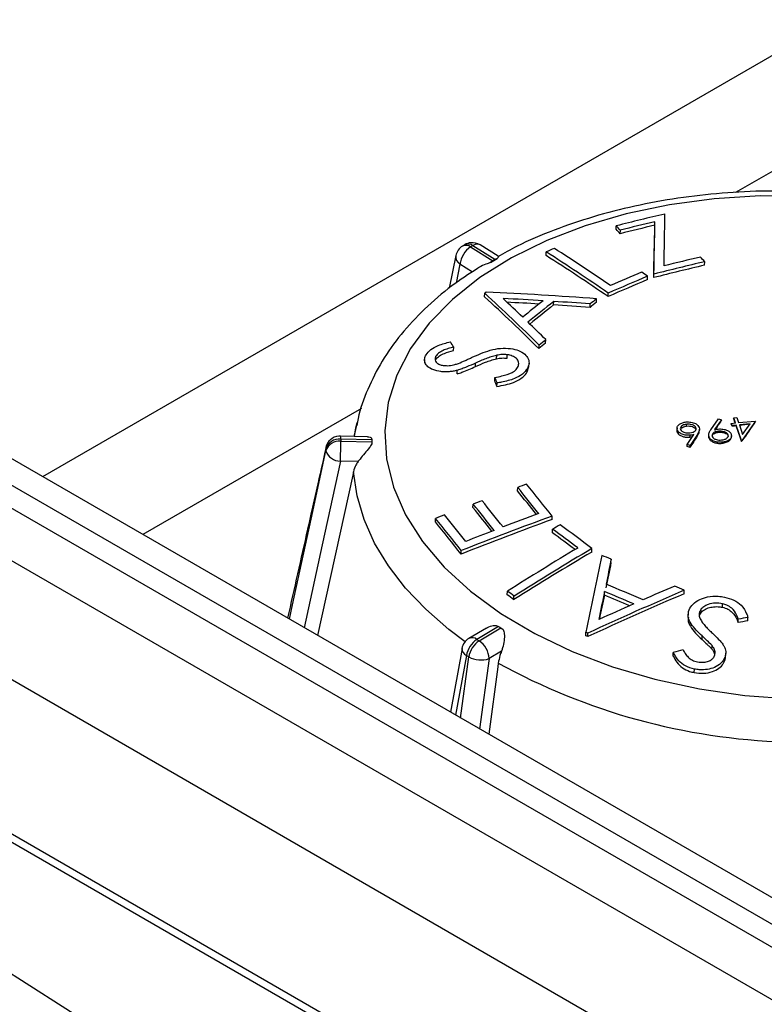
# Paper-space layout 'Sheet2' of a CAD drawing. Header units: millimetres. Extents: x 3 to 471, y 5 to 248.
# Tile 26 of 80: x 61.24 to 64.07, y 126.4 to 130.15. Entities that reach past the tile are written whole.
import ezdxf

# ---------------------------------------------------------------- set-up
doc = ezdxf.new("R2010")
doc.units = ezdxf.units.MM
doc.linetypes.add('PHANTOM', pattern=[12.7, 6.35, -1.27, 1.27, -1.27, 1.27, -1.27])

psp = doc.layouts.new('Sheet2')

# ---------------------------------------------------------------- linework, layer by layer
at = {"color": 8, "linetype": 'Continuous', "lineweight": 25}
for p, q in [((76.5011, 137.1741), (61.3234, 128.4122)), ((76.8834, 136.9533), (63.9625, 129.4942)), ((62.9131, 129.2213), (62.8983, 129.1497)), ((62.5376, 128.6717), (61.7058, 128.1915)), ((62.9377, 127.7315), (62.8962, 127.5043)), ((62.9157, 127.493), (62.9467, 127.726)), ((63.024, 127.7194), (62.9883, 127.4511))]:
    psp.add_line(p, q, dxfattribs=at)
at = {"color": 7, "linetype": 'Continuous', "lineweight": 25}
for p, q in [((79.9209, 117.5751), (58.1906, 130.1198)), ((79.9236, 117.4858), (58.129, 130.0675)), ((79.9209, 117.6761), (58.8643, 129.8318)), ((58.3411, 129.7454), (79.7115, 117.4086)), ((63.5082, 129.3546), (63.5088, 129.368)), ((63.5235, 129.3377), (63.5242, 129.3511)), ((63.6556, 129.37), (63.6562, 129.3834)), ((79.7115, 116.955), (58.3411, 129.2918)), ((62.954, 129.2872), (63.0384, 129.2344)), ((63.0467, 129.2395), (62.9624, 129.2922)), ((63.0591, 129.2519), (62.9898, 129.2952)), ((62.8976, 129.2543), (62.8718, 129.1298)), ((63.0302, 129.2286), (63.0556, 129.2438)), ((63.0384, 129.2344), (63.0302, 129.2286)), ((63.0556, 129.2438), (63.0467, 129.2395)), ((63.2411, 129.2548), (63.2417, 129.2681)), ((62.9614, 129.1911), (62.9131, 129.2213)), ((63.8448, 129.2176), (63.8455, 129.2309)), ((63.6275, 129.1627), (63.6282, 129.176)), ((63.6513, 129.1706), (63.6519, 129.1839)), ((63.0072, 129.0973), (63.0078, 129.1107)), ((63.0134, 129.1152), (63.0078, 129.1107)), ((63.4331, 129.0765), (63.4337, 129.0898)), ((63.4776, 129.0982), (63.4783, 129.1115)), ((63.2697, 129.0664), (63.2703, 129.0797)), ((63.4087, 129.0573), (63.4093, 129.0706)), ((63.2397, 128.921), (63.2403, 128.9343)), ((62.8891, 128.8926), (62.8897, 128.9059)), ((63.2143, 128.9), (63.2149, 128.9133)), ((62.7787, 128.8587), (62.778, 128.8453)), ((62.8213, 128.8582), (62.8219, 128.8715)), ((63.0525, 128.8612), (63.0531, 128.8746)), ((63.0929, 128.8636), (63.0935, 128.877)), ((58.129, 128.8286), (79.9236, 116.2468)), ((62.9721, 128.8318), (62.9727, 128.8451)), ((63.1694, 128.8113), (63.1751, 128.8317)), ((63.1694, 128.8113), (63.17, 128.8246)), ((63.1757, 128.8316), (63.1763, 128.8449)), ((58.1486, 128.7854), (79.9432, 116.2036)), ((62.9024, 128.804), (62.9031, 128.8173)), ((63.0458, 128.7774), (63.0464, 128.7907)), ((63.054, 128.7559), (63.0546, 128.7692)), ((63.956, 128.6337), (63.9561, 128.6361)), ((63.9561, 128.6361), (63.9683, 128.6373)), ((63.9626, 128.6169), (63.9561, 128.6361)), ((63.9683, 128.6373), (63.9748, 128.6181)), ((62.5213, 128.6184), (62.5094, 128.5657)), ((62.5192, 128.6084), (62.5213, 128.6184)), ((63.7402, 128.5988), (63.7397, 128.589)), ((63.7768, 128.605), (63.7771, 128.612)), ((63.8121, 128.5924), (63.8124, 128.5984)), ((63.8688, 128.591), (63.8979, 128.6326)), ((63.909, 128.6294), (63.8828, 128.5919)), ((63.8979, 128.6326), (63.909, 128.6294)), ((63.9089, 128.626), (63.909, 128.6294)), ((63.9468, 128.6127), (63.947, 128.6153)), ((63.9497, 128.6042), (63.9468, 128.6127)), ((63.947, 128.6153), (63.9626, 128.6169)), ((63.9499, 128.6068), (63.947, 128.6153)), ((63.9497, 128.6042), (63.9499, 128.6068)), ((63.9655, 128.6083), (63.9499, 128.6068)), ((63.9654, 128.6061), (63.9655, 128.6083)), ((63.9852, 128.5506), (63.9655, 128.6083)), ((63.9748, 128.6181), (64.0393, 128.6243)), ((64.0182, 128.6135), (63.9777, 128.6095)), ((63.9777, 128.6095), (63.9901, 128.5733)), ((64.0393, 128.6243), (63.9877, 128.5508)), ((63.9901, 128.5733), (64.0182, 128.6135)), ((64.0392, 128.6233), (64.0393, 128.6243)), ((62.5615, 128.5645), (62.4582, 128.5669)), ((62.5766, 128.5594), (62.5771, 128.5527)), ((63.7407, 128.5825), (63.7411, 128.591)), ((63.7792, 128.5352), (63.8036, 128.5724)), ((63.7895, 128.5632), (63.7898, 128.5702)), ((63.8177, 128.5736), (63.7901, 128.5316)), ((63.8174, 128.5675), (63.8177, 128.5736)), ((63.8253, 128.587), (63.8257, 128.5938)), ((63.8606, 128.5728), (63.8603, 128.5669)), ((63.8615, 128.5669), (63.8613, 128.56)), ((63.8613, 128.56), (63.8615, 128.565)), ((63.8973, 128.5813), (63.8975, 128.5851)), ((63.9347, 128.5685), (63.9348, 128.5716)), ((63.9347, 128.5685), (63.9349, 128.5648)), ((62.403, 128.5236), (62.3444, 128.2633)), ((62.4027, 128.5236), (62.4021, 128.5184)), ((62.5771, 128.5527), (62.4589, 128.5555)), ((62.4592, 128.5481), (62.5774, 128.5453)), ((62.5774, 128.5453), (62.5775, 128.5373)), ((63.7788, 128.5273), (63.7792, 128.5352)), ((63.7898, 128.524), (63.7788, 128.5273)), ((63.7901, 128.5316), (63.7792, 128.5352)), ((63.7898, 128.524), (63.7901, 128.5316)), ((63.9122, 128.5395), (63.9123, 128.5435)), ((63.9851, 128.5482), (63.9852, 128.5506)), ((63.9877, 128.5508), (63.9852, 128.5506)), ((63.9876, 128.5484), (63.9877, 128.5508)), ((62.5253, 128.4698), (62.4577, 128.4714)), ((63.1325, 128.3582), (63.1331, 128.3715)), ((62.9628, 128.2946), (62.9634, 128.308)), ((63.2639, 128.2489), (63.2646, 128.2622)), ((62.8196, 128.24), (62.8203, 128.2534)), ((63.2653, 128.1986), (63.2659, 128.2119)), ((62.9177, 128.1174), (62.9183, 128.1308)), ((63.4153, 128.1254), (63.4159, 128.1387)), ((63.4886, 128.0849), (63.4892, 128.0982)), ((63.0933, 127.9629), (63.0939, 127.9763)), ((63.4634, 127.9615), (63.464, 127.9748)), ((63.7673, 127.9662), (63.7679, 127.9795)), ((63.1185, 127.9439), (63.1191, 127.9573)), ((63.913, 127.9151), (63.9136, 127.9284)), ((63.7824, 127.8903), (63.7818, 127.8769)), ((63.8253, 127.8813), (63.8258, 127.8851)), ((63.8258, 127.8851), (63.8265, 127.8984)), ((63.9727, 127.8566), (63.9733, 127.8699)), ((64.0098, 127.8631), (64.0104, 127.8764)), ((63.0142, 127.8356), (62.9474, 127.7962)), ((63.0604, 127.8413), (62.9776, 127.7925)), ((62.9864, 127.7871), (63.0691, 127.836)), ((63.0508, 127.8458), (63.0604, 127.8413)), ((63.0691, 127.836), (63.0775, 127.8298)), ((63.3922, 127.8065), (63.3928, 127.8199)), ((63.4008, 127.8165), (63.3928, 127.8199)), ((63.4002, 127.8032), (63.4008, 127.8165)), ((63.4002, 127.8032), (63.3922, 127.8065)), ((63.8353, 127.7922), (63.8359, 127.8055)), ((62.9212, 127.7584), (62.8772, 127.5152)), ((63.0713, 127.7473), (63.024, 127.7194)), ((63.7254, 127.7293), (63.726, 127.7426)), ((63.8727, 127.7561), (63.8734, 127.7695)), ((63.925, 127.7263), (63.9256, 127.7397)), ((63.9214, 127.71), (63.922, 127.7233)), ((63.8056, 127.6661), (63.8063, 127.6795)), ((60.461, 126.9937), (68.9482, 121.5805))]:
    psp.add_line(p, q, dxfattribs=at)
at = {"color": 7, "linetype": 'Continuous', "lineweight": 25, "flags": 128}
for points in [[(64.2335, 129.4809), (64.0567, 129.4821), (63.8818, 129.4712), (63.7109, 129.4483), (63.5462, 129.4139), (63.3898, 129.3682), (63.2437, 129.312), (63.1096, 129.2458), (62.9893, 129.1705), (62.8843, 129.0871), (62.7959, 128.9966), (62.7252, 128.9001), (62.6731, 128.7989), (62.6402, 128.6943), (62.6271, 128.5875), (62.6337, 128.4798), (62.6602, 128.3728)], [(63.9851, 128.5482), (63.9854, 128.5482), (63.9857, 128.5482), (63.986, 128.5483), (63.9863, 128.5483), (63.9866, 128.5483), (63.9869, 128.5484), (63.9873, 128.5484), (63.9876, 128.5484)], [(62.5076, 128.4314), (62.5048, 128.4185), (62.3712, 127.8073)], [(62.6602, 128.3728), (62.706, 128.2676), (62.7707, 128.1657), (62.8534, 128.0682), (62.9531, 127.9765), (63.0686, 127.8916), (63.1983, 127.8147), (63.3407, 127.7467), (63.4939, 127.6885), (63.6561, 127.6408), (63.8252, 127.6041), (63.999, 127.5791), (64.1755, 127.5659)], [(63.0593, 127.7022), (63.0574, 127.6883), (63.0229, 127.4311)]]:
    psp.add_lwpolyline(points, dxfattribs=at)
at = {"color": 8, "linetype": 'Continuous', "lineweight": 25, "flags": 128}
for points in [[(62.5117, 128.5656), (62.5172, 128.5987), (62.5192, 128.6084)], [(62.2637, 127.8694), (62.2756, 127.9246), (62.3524, 128.2796), (62.4024, 128.5108)], [(62.4577, 128.4714), (62.3887, 128.1523), (62.3204, 127.8367)], [(62.9328, 127.7838), (62.8711, 127.8303), (62.783, 127.9071), (62.7061, 127.9881), (62.6411, 128.0725), (62.5883, 128.1597), (62.5483, 128.2491), (62.5213, 128.3399), (62.5076, 128.4314)]]:
    psp.add_lwpolyline(points, dxfattribs=at)
at = {"color": 7, "linetype": 'Continuous', "lineweight": 25}
for centre, radius, start, end in [((66.4436, 117.6468), 12.083, 103.15277, 104.05657), ((-53.7278, 131.3202), 117.4374, 358.973087, 359.069407), ((58.412, 124.7209), 6.8879, 42.08853, 42.27819), ((58.3999, 124.7247), 6.9037, 42.0769, 42.26617), ((66.4623, 117.6081), 12.0922, 103.42154, 104.06551), ((66.4675, 117.6026), 12.1116, 103.42188, 104.06481), ((-75.7663, 132.2421), 139.4514, 358.737903, 358.819866), ((-76.1063, 132.2637), 139.7922, 358.737606, 358.81939), ((62.952, 129.2431), 0.0556, 121.3653, 168.3193), ((63.0034, 129.2109), 0.0909, 122.9367, 173.4469), ((62.9603, 129.2481), 0.0556, 95.5705, 121.0191), ((62.9603, 129.2481), 0.0556, 57.98, 95.5705), ((67.6982, 119.1147), 11.0884, 113.5216, 113.697), ((58.9524, 122.4985), 8.0423, 55.68164, 57.50585), ((63.8298, 127.9409), 1.5164, 121.0895, 121.4584), ((58.9143, 122.4603), 8.0552, 55.49249, 57.51002), ((58.9048, 122.4612), 8.0712, 55.48375, 57.4975), ((66.5941, 117.4477), 12.1206, 103.18171, 103.85924), ((58.01, 124.2591), 7.6663, 40.43124, 40.60826), ((66.6129, 117.4091), 12.1286, 103.19237, 104.13333), ((66.618, 117.4036), 12.148, 103.19306, 104.13252), ((67.91, 119.003), 11.0254, 112.85594, 113.70399), ((67.9176, 119.0001), 11.043, 112.85673, 113.70343), ((67.8836, 119.0428), 11.0137, 112.85758, 113.52994), ((58.8924, 122.301), 8.3483, 55.43922, 55.6288), ((57.7896, 123.4132), 7.7157, 45.32637, 47.45059), ((57.7785, 123.416), 7.7315, 45.31956, 47.43973), ((62.4568, 116.4207), 12.7067, 85.59063, 87.48946), ((57.8856, 123.5328), 7.6056, 46.17372, 46.95073), ((62.4651, 116.4142), 12.6913, 86.54503, 87.23464), ((69.4384, 121.4234), 9.738, 128.06973, 128.25213), ((62.4674, 116.4214), 12.6706, 86.6204, 87.17248), ((69.4997, 121.2312), 10.0475, 128.61, 129.17881), ((69.5318, 121.2156), 10.0524, 128.52726, 129.2441), ((69.5156, 121.2217), 10.0274, 128.52651, 129.18762), ((62.5069, 116.3146), 12.7746, 85.9519, 86.57665), ((62.5046, 116.3072), 12.7955, 85.94543, 86.56917), ((69.4277, 121.4226), 9.722, 128.06841, 128.25111), ((57.6196, 123.267), 7.9819, 45.2365, 45.91848), ((69.8493, 120.901), 10.4025, 129.44396, 129.62507), ((55.6401, 124.4499), 8.5095, 31.57783, 31.73934), ((69.8386, 120.9001), 10.3865, 129.44492, 129.62631), ((51.8843, 124.5554), 11.9387, 20.66786, 20.77838), ((51.9049, 124.5496), 11.9161, 20.67012, 20.78084), ((50.4076, 123.9744), 14.3271, 18.89751, 18.97831), ((73.4885, 122.0302), 11.6307, 145.45175, 145.68061), ((65.4733, 115.6292), 13.0642, 96.62777, 96.69705), ((50.05, 123.8522), 14.7051, 18.62298, 18.86122), ((65.4714, 115.6455), 13.0477, 96.39478, 96.57389), ((73.5248, 122.0187), 11.5584, 145.15142, 145.6021), ((62.4569, 128.5114), 0.0556, 95.5705, 167.2399), ((62.4569, 128.5114), 0.0556, 88.6503, 95.5705), ((74.2502, 121.9044), 12.379, 147.43492, 147.6736), ((62.454, 128.501), 0.0547, 84.8443, 161.4774), ((62.4545, 128.4934), 0.0549, 85.1292, 161.498), ((60.9754, 128.5381), 1.4838, 357.4235, 0.3857), ((63.2254, 128.5741), 0.6486, 181.8895, 182.5392), ((62.4577, 128.5299), 0.0585, 199.0294, 270.0264), ((67.6092, 116.1834), 12.9841, 110.00552, 110.16565), ((55.2922, 122.004), 10.1008, 38.3518, 39.07938), ((55.289, 121.9837), 10.1503, 38.21058, 39.09043), ((55.3156, 122.01), 10.07, 38.42422, 39.08043), ((67.6586, 116.0398), 13.1359, 110.78421, 110.94243), ((55.1393, 121.9539), 10.0792, 38.35146, 39.08059), ((55.1697, 121.964), 10.0837, 38.3516, 39.0804), ((67.6901, 115.918), 13.2618, 111.38478, 111.54329), ((55.0434, 121.9232), 10.0625, 38.34445, 39.08121), ((67.7491, 115.928), 13.1242, 109.9806, 111.59758), ((55.1627, 121.9598), 10.0485, 38.4234, 39.08165), ((67.7084, 116.0065), 13.0627, 110.12754, 110.76339), ((54.9916, 121.8795), 10.0864, 38.20308, 39.09491), ((54.9795, 121.8827), 10.1027, 38.20372, 39.0941), ((67.7436, 115.9332), 13.1051, 109.98796, 111.6074), ((69.628, 117.5307), 12.4323, 120.62586, 120.77947), ((57.1791, 119.8761), 10.3522, 52.95348, 53.79042), ((67.7626, 115.8821), 13.1982, 110.94962, 111.45392), ((57.1858, 119.8942), 10.2918, 53.19355, 53.79284), ((57.1718, 119.8878), 10.3165, 53.12731, 53.79192), ((69.8635, 117.2321), 12.699, 120.795, 122.21397), ((69.8669, 117.2374), 12.6558, 120.64858, 122.22344), ((69.8749, 117.2351), 12.673, 120.64139, 122.21397), ((102.428, 119.801), 39.8503, 167.96145, 168.39131), ((59.1096, 117.4486), 11.5149, 67.64525, 67.83392), ((103.8107, 119.9843), 41.1278, 168.64077, 168.77628), ((103.8558, 119.9877), 41.1733, 168.63935, 168.77469), ((58.9883, 117.2266), 11.671, 66.66883, 67.41744), ((56.8467, 119.6355), 10.4098, 52.95187, 53.12553), ((56.8374, 119.6356), 10.4265, 52.95242, 53.12581), ((68.7498, 116.255), 12.7271, 113.04738, 114.85557), ((68.7564, 116.2508), 12.7455, 113.04125, 114.84672), ((103.7961, 119.62), 41.1883, 168.29672, 168.44857), ((103.5964, 119.649), 40.9848, 168.29826, 168.43033), ((58.9764, 117.2207), 11.6403, 66.81192, 67.32691), ((58.9674, 117.2113), 11.665, 66.73232, 67.32634), ((68.6666, 116.3747), 12.6252, 113.00974, 113.60772), ((58.9874, 117.1315), 11.8547, 66.21809, 66.40977), ((68.7472, 116.2006), 12.8168, 113.79845, 114.45162), ((66.2341, 115.0737), 12.9813, 99.86604, 100.03229), ((66.2374, 115.0669), 13.0016, 99.86262, 100.02861), ((63.9751, 129.3334), 1.7501, 238.4888, 238.8241), ((62.9756, 127.7484), 0.0556, 120.5391, 169.7049), ((63.0293, 127.7151), 0.093, 123.7173, 169.8882), ((63.0388, 127.7097), 0.0936, 124.1079, 169.9678), ((62.9392, 127.7166), 0.0848, 1.873, 56.2193), ((67.2617, 115.2514), 12.982, 105.63469, 105.80454), ((62.9927, 127.8092), 0.0951, 241.0822, 289.2081), ((64.2305, 129.8275), 2.4267, 241.1425, 268.1864)]:
    psp.add_arc(centre, radius, start, end, dxfattribs=at)
at = {"color": 8, "linetype": 'Continuous', "lineweight": 25}
for centre, radius, start, end in [((62.9359, 129.2639), 0.0295, 52.0418, 115.7118), ((62.9442, 129.2692), 0.0293, 51.696, 114.9315), ((62.9784, 129.2724), 0.0255, 63.5113, 128.9405), ((62.9323, 129.2505), 0.035, 173.7992, 236.7653), ((62.4202, 128.5587), 0.0388, 355.2598, 12.225), ((62.9596, 127.7705), 0.0285, 50.6108, 115.329), ((62.9501, 127.7578), 0.0291, 178.8373, 244.8998)]:
    psp.add_arc(centre, radius, start, end, dxfattribs=at)
at = {"color": 7, "linetype": 'PHANTOM', "lineweight": 18}
psp.add_open_spline([(22.3983, 98.8733), (26.9579, 126.0793), (48.5671, 134.1767), (63.3122, 138.8223)], degree=3, dxfattribs=at)
at = {"color": 7, "linetype": 'Continuous', "lineweight": 25}
for points, knots in [([(64.1507, 129.4988), (64.1282, 129.4994), (64.0481, 129.5014), (63.9114, 129.4932), (63.7426, 129.4746), (63.5784, 129.4444), (63.4202, 129.4039), (63.2703, 129.3524), (63.1484, 129.3012), (63.0815, 129.2635), (63.0574, 129.2499)], [0, 0, 0, 0, 0.056103, 0.199342, 0.34269, 0.486214, 0.629977, 0.774028, 0.918392, 1, 1, 1, 1]), ([(62.932, 129.2955), (62.9292, 129.2941), (62.9261, 129.2925), (62.9234, 129.2907), (62.9231, 129.2905)], [0, 0, 0, 0, 0.890123, 1, 1, 1, 1]), ([(62.9624, 129.2922), (62.9611, 129.2915), (62.9583, 129.2898), (62.9555, 129.2881), (62.954, 129.2872)], [0, 0, 0, 0, 0.450584, 1, 1, 1, 1]), ([(63.0589, 129.2516), (63.059, 129.2517), (63.0603, 129.2521), (63.06, 129.2489), (63.0567, 129.245), (63.0556, 129.2438)], [0, 0, 0, 0, 0.074292, 0.697959, 1, 1, 1, 1]), ([(62.9796, 129.2048), (62.9466, 129.1833), (62.8735, 129.1358), (62.7764, 129.0518), (62.6871, 128.9559), (62.6143, 128.8535), (62.5603, 128.746), (62.5292, 128.6632), (62.5219, 128.6161), (62.5205, 128.6069)], [0, 0, 0, 0, 0.137843, 0.305422, 0.472223, 0.637516, 0.800598, 0.9611, 1, 1, 1, 1]), ([(63.0302, 129.2286), (63.0242, 129.2261), (63.0096, 129.2202), (62.991, 129.2131), (62.9821, 129.207), (62.9794, 129.2051)], [0, 0, 0, 0, 0.326091, 0.796397, 1, 1, 1, 1]), ([(62.7841, 128.8764), (62.7893, 128.8832), (62.7996, 128.897), (62.8334, 128.9147), (62.8611, 128.9221), (62.8771, 128.9264)], [0, 0, 0, 0, 0.295946, 0.59393, 1, 1, 1, 1]), ([(62.8897, 128.9059), (62.8827, 128.904), (62.8687, 128.9003), (62.8484, 128.8934), (62.8309, 128.8838), (62.8248, 128.8755), (62.8219, 128.8715)], [0, 0, 0, 0, 0.251081, 0.502611, 0.757964, 1, 1, 1, 1]), ([(62.9601, 128.8672), (62.9711, 128.8721), (62.993, 128.8819), (63.0283, 128.8944), (63.0674, 128.9028), (63.0935, 128.9012), (63.1063, 128.9005)], [0, 0, 0, 0, 0.250096, 0.500646, 0.753153, 1, 1, 1, 1]), ([(63.1063, 128.9005), (63.1171, 128.8983), (63.1385, 128.894), (63.161, 128.8792), (63.1755, 128.8608), (63.178, 128.8415), (63.1722, 128.8293), (63.17, 128.8246)], [0, 0, 0, 0, 0.20776, 0.416823, 0.618864, 0.853452, 1, 1, 1, 1]), ([(62.8402, 128.8126), (62.8297, 128.8146), (62.8102, 128.8183), (62.7897, 128.8307), (62.7792, 128.846), (62.7775, 128.8619), (62.7821, 128.872), (62.7841, 128.8764)], [0, 0, 0, 0, 0.235538, 0.436391, 0.637497, 0.842698, 1, 1, 1, 1]), ([(62.8219, 128.8715), (62.82, 128.8668), (62.8167, 128.8587), (62.8221, 128.8482), (62.8315, 128.8407), (62.8426, 128.8371), (62.8497, 128.836), (62.8516, 128.8357)], [0, 0, 0, 0, 0.3018575, 0.5091135, 0.7160657, 0.9228131, 1, 1, 1, 1]), ([(62.8213, 128.8582), (62.8252, 128.8633), (62.8326, 128.8727), (62.858, 128.8842), (62.8772, 128.8894), (62.8891, 128.8926)], [0, 0, 0, 0, 0.3079651, 0.5720881, 1, 1, 1, 1]), ([(62.9073, 128.8437), (62.9162, 128.8475), (62.9296, 128.8532), (62.947, 128.8612), (62.9557, 128.8652), (62.9601, 128.8672)], [0, 0, 0, 0, 0.499487, 0.749739, 1, 1, 1, 1]), ([(62.9721, 128.8318), (62.9848, 128.8373), (63.0038, 128.8457), (63.0307, 128.8556), (63.0452, 128.8593), (63.0525, 128.8612)], [0, 0, 0, 0, 0.496024, 0.746762, 1, 1, 1, 1]), ([(63.0531, 128.8746), (63.0459, 128.8727), (63.0316, 128.869), (63.0114, 128.8615), (62.9917, 128.8537), (62.9791, 128.848), (62.9727, 128.8451)], [0, 0, 0, 0, 0.249879, 0.499604, 0.74953, 1, 1, 1, 1]), ([(63.0525, 128.8612), (63.0558, 128.8619), (63.0624, 128.8633), (63.0762, 128.8649), (63.0862, 128.8641), (63.0929, 128.8636)], [0, 0, 0, 0, 0.250727, 0.502239, 1, 1, 1, 1]), ([(63.0935, 128.877), (63.0902, 128.8773), (63.0804, 128.8783), (63.0664, 128.8773), (63.0565, 128.8753), (63.0531, 128.8746)], [0, 0, 0, 0, 0.250692, 0.742122, 1, 1, 1, 1]), ([(63.133, 128.8277), (63.1351, 128.8331), (63.1393, 128.844), (63.1331, 128.8594), (63.1185, 128.8703), (63.1039, 128.8753), (63.0954, 128.8767), (63.0935, 128.877)], [0, 0, 0, 0, 0.25817, 0.517855, 0.747272, 0.944267, 1, 1, 1, 1]), ([(62.8516, 128.8357), (62.8586, 128.8353), (62.8724, 128.8344), (62.8916, 128.8385), (62.9027, 128.8421), (62.9073, 128.8437)], [0, 0, 0, 0, 0.366698, 0.735505, 1, 1, 1, 1]), ([(62.9024, 128.804), (62.9086, 128.8059), (62.9241, 128.8108), (62.9469, 128.8205), (62.9637, 128.828), (62.9721, 128.8318)], [0, 0, 0, 0, 0.25068, 0.624745, 1, 1, 1, 1]), ([(62.9727, 128.8451), (62.9616, 128.8401), (62.9448, 128.8327), (62.9217, 128.8231), (62.9093, 128.8193), (62.9031, 128.8173)], [0, 0, 0, 0, 0.497828, 0.747972, 1, 1, 1, 1]), ([(63.0464, 128.7907), (63.0553, 128.7923), (63.0783, 128.7963), (63.1077, 128.8056), (63.1266, 128.8183), (63.1313, 128.8252), (63.133, 128.8277)], [0, 0, 0, 0, 0.252219, 0.655448, 0.876841, 1, 1, 1, 1]), ([(63.17, 128.8246), (63.1645, 128.8171), (63.1535, 128.8022), (63.1185, 128.7832), (63.0833, 128.7741), (63.0604, 128.7702), (63.0546, 128.7692)], [0, 0, 0, 0, 0.2663433, 0.5341475, 0.8814345, 1, 1, 1, 1]), ([(62.9031, 128.8173), (62.8979, 128.8161), (62.8877, 128.8137), (62.8718, 128.8118), (62.8557, 128.8112), (62.8454, 128.8122), (62.8402, 128.8126)], [0, 0, 0, 0, 0.248992, 0.498463, 0.745528, 1, 1, 1, 1]), ([(63.054, 128.7559), (63.0759, 128.76), (63.1104, 128.7665), (63.1484, 128.7863), (63.1633, 128.8012), (63.1685, 128.8098), (63.1694, 128.8113)], [0, 0, 0, 0, 0.4419746, 0.6957722, 0.9496021, 1, 1, 1, 1]), ([(63.7411, 128.591), (63.7405, 128.5948), (63.7393, 128.6026), (63.748, 128.6122), (63.7605, 128.6184), (63.7701, 128.6199), (63.7749, 128.6206)], [0, 0, 0, 0, 0.279674, 0.558954, 0.779483, 1, 1, 1, 1]), ([(63.7771, 128.612), (63.773, 128.6114), (63.7648, 128.61), (63.7566, 128.6048), (63.7521, 128.5987), (63.7528, 128.5946), (63.7531, 128.5926)], [0, 0, 0, 0, 0.280045, 0.559976, 0.780034, 1, 1, 1, 1]), ([(63.7556, 128.5956), (63.7572, 128.5971), (63.7609, 128.6004), (63.7686, 128.6036), (63.7744, 128.6046), (63.7768, 128.605)], [0, 0, 0, 0, 0.329656, 0.722546, 1, 1, 1, 1]), ([(63.7749, 128.6206), (63.7811, 128.6208), (63.7935, 128.6211), (63.8096, 128.6156), (63.8203, 128.6079), (63.8232, 128.6021), (63.8247, 128.5993)], [0, 0, 0, 0, 0.279638, 0.559081, 0.779561, 1, 1, 1, 1]), ([(63.7768, 128.605), (63.7806, 128.6053), (63.7884, 128.6059), (63.7992, 128.6034), (63.8074, 128.5993), (63.811, 128.5952), (63.8119, 128.5928), (63.8121, 128.5924)], [0, 0, 0, 0, 0.254507, 0.511926, 0.738042, 0.945945, 1, 1, 1, 1]), ([(63.8124, 128.5984), (63.8109, 128.6009), (63.808, 128.6059), (63.7977, 128.6103), (63.7871, 128.6125), (63.7804, 128.6122), (63.7771, 128.612)], [0, 0, 0, 0, 0.278977, 0.558753, 0.779212, 1, 1, 1, 1]), ([(63.7895, 128.579), (63.7935, 128.5796), (63.8016, 128.5809), (63.8096, 128.5862), (63.8135, 128.5923), (63.8127, 128.5964), (63.8124, 128.5984)], [0, 0, 0, 0, 0.280119, 0.559391, 0.779654, 1, 1, 1, 1]), ([(63.8247, 128.5993), (63.8252, 128.5962), (63.826, 128.5912), (63.8239, 128.5845), (63.8212, 128.5789), (63.8189, 128.5754), (63.8177, 128.5736)], [0, 0, 0, 0, 0.3393261, 0.5594476, 0.7797002, 1, 1, 1, 1]), ([(62.5615, 128.5637), (62.5649, 128.5638), (62.5709, 128.5638), (62.5749, 128.5607), (62.5766, 128.5594)], [0, 0, 0, 0, 0.581238, 1, 1, 1, 1]), ([(63.7402, 128.589), (63.74, 128.588), (63.7396, 128.5859), (63.7403, 128.5837), (63.7407, 128.5825)], [0, 0, 0, 0, 0.4385, 1, 1, 1, 1]), ([(63.7407, 128.5825), (63.7422, 128.5796), (63.7451, 128.5737), (63.7557, 128.5672), (63.7683, 128.5632), (63.78, 128.5622), (63.7871, 128.563), (63.7895, 128.5632)], [0, 0, 0, 0, 0.231517, 0.465204, 0.669774, 0.886502, 1, 1, 1, 1]), ([(63.7898, 128.5702), (63.7837, 128.57), (63.7715, 128.5697), (63.756, 128.5751), (63.7452, 128.5825), (63.7425, 128.5881), (63.7411, 128.591)], [0, 0, 0, 0, 0.279643, 0.559335, 0.779541, 1, 1, 1, 1]), ([(63.7531, 128.5926), (63.7547, 128.59), (63.7577, 128.5849), (63.7684, 128.5805), (63.7793, 128.5785), (63.7861, 128.5788), (63.7895, 128.579)], [0, 0, 0, 0, 0.278788, 0.5586, 0.779177, 1, 1, 1, 1]), ([(63.7895, 128.5632), (63.7907, 128.5634), (63.793, 128.5637), (63.7961, 128.5642), (63.7979, 128.5646), (63.7987, 128.5648)], [0, 0, 0, 0, 0.379753, 0.759597, 1, 1, 1, 1]), ([(63.8036, 128.5724), (63.8011, 128.5719), (63.7966, 128.571), (63.7919, 128.5704), (63.7898, 128.5702)], [0, 0, 0, 0, 0.55991, 1, 1, 1, 1]), ([(63.8174, 128.5675), (63.8187, 128.5696), (63.8213, 128.5738), (63.8248, 128.5803), (63.8244, 128.5848), (63.8242, 128.587)], [0, 0, 0, 0, 0.333917, 0.668113, 1, 1, 1, 1]), ([(63.8615, 128.565), (63.861, 128.5681), (63.8601, 128.5731), (63.8623, 128.58), (63.8652, 128.5856), (63.8676, 128.5892), (63.8688, 128.591)], [0, 0, 0, 0, 0.3393168, 0.5594583, 0.7797216, 1, 1, 1, 1]), ([(63.8613, 128.56), (63.8629, 128.5569), (63.8662, 128.5507), (63.8773, 128.5435), (63.8909, 128.5395), (63.9029, 128.5386), (63.9098, 128.5392), (63.9122, 128.5395)], [0, 0, 0, 0, 0.235459, 0.472331, 0.688573, 0.892825, 1, 1, 1, 1]), ([(63.9123, 128.5435), (63.906, 128.5433), (63.8934, 128.543), (63.877, 128.5485), (63.866, 128.5562), (63.863, 128.5621), (63.8615, 128.565)], [0, 0, 0, 0, 0.279759, 0.5591973, 0.7796195, 1, 1, 1, 1]), ([(63.8975, 128.5851), (63.8934, 128.5845), (63.8852, 128.5833), (63.8769, 128.578), (63.8728, 128.5718), (63.8735, 128.5677), (63.8739, 128.5657)], [0, 0, 0, 0, 0.280249, 0.559573, 0.779792, 1, 1, 1, 1]), ([(63.8738, 128.5678), (63.8746, 128.5695), (63.8762, 128.573), (63.8822, 128.5773), (63.8896, 128.5801), (63.895, 128.5809), (63.8973, 128.5813)], [0, 0, 0, 0, 0.250253, 0.515351, 0.785078, 1, 1, 1, 1]), ([(63.8739, 128.5657), (63.8754, 128.5631), (63.8784, 128.5581), (63.889, 128.5536), (63.8999, 128.5516), (63.9067, 128.5519), (63.9101, 128.5521)], [0, 0, 0, 0, 0.2787713, 0.5585867, 0.7791861, 1, 1, 1, 1]), ([(63.8828, 128.5919), (63.8854, 128.5923), (63.89, 128.5931), (63.8948, 128.5937), (63.8969, 128.5939)], [0, 0, 0, 0, 0.559931, 1, 1, 1, 1]), ([(63.8969, 128.5939), (63.9031, 128.5941), (63.9154, 128.5945), (63.9314, 128.5892), (63.9427, 128.5819), (63.9455, 128.5761), (63.9469, 128.5732)], [0, 0, 0, 0, 0.279808, 0.559491, 0.779626, 1, 1, 1, 1]), ([(63.8973, 128.5813), (63.9017, 128.5816), (63.9104, 128.5822), (63.9217, 128.5795), (63.9297, 128.5755), (63.9334, 128.5717), (63.9344, 128.5692), (63.9347, 128.5685)], [0, 0, 0, 0, 0.2761088, 0.5549058, 0.739467, 0.9252595, 1, 1, 1, 1]), ([(63.9348, 128.5716), (63.9332, 128.5742), (63.93, 128.5794), (63.919, 128.5837), (63.9079, 128.5857), (63.901, 128.5853), (63.8975, 128.5851)], [0, 0, 0, 0, 0.2784239, 0.5583638, 0.7790802, 1, 1, 1, 1]), ([(63.9101, 128.5521), (63.9142, 128.5528), (63.9225, 128.5541), (63.931, 128.5593), (63.9358, 128.5654), (63.9352, 128.5696), (63.9348, 128.5716)], [0, 0, 0, 0, 0.280183, 0.56002, 0.78009, 1, 1, 1, 1]), ([(63.9122, 128.5395), (63.9175, 128.5405), (63.9283, 128.5425), (63.9406, 128.5496), (63.9472, 128.5582), (63.9482, 128.5654), (63.9471, 128.5692), (63.9468, 128.5704)], [0, 0, 0, 0, 0.246106, 0.49379, 0.71994, 0.91543, 1, 1, 1, 1]), ([(63.9469, 128.5732), (63.9475, 128.5693), (63.9486, 128.5615), (63.9395, 128.5519), (63.9268, 128.5458), (63.9172, 128.5442), (63.9123, 128.5435)], [0, 0, 0, 0, 0.279563, 0.558866, 0.779429, 1, 1, 1, 1]), ([(62.4589, 128.5555), (62.4589, 128.5544), (62.459, 128.5519), (62.4591, 128.5495), (62.4592, 128.5481)], [0, 0, 0, 0, 0.450584, 1, 1, 1, 1]), ([(62.5775, 128.5373), (62.5746, 128.5325), (62.5674, 128.5209), (62.5502, 128.5017), (62.5353, 128.4832), (62.5277, 128.473), (62.5253, 128.4698)], [0, 0, 0, 0, 0.216725, 0.529297, 0.850996, 1, 1, 1, 1]), ([(62.4021, 128.5184), (62.379, 128.4163), (62.3303, 128.2014), (62.2819, 127.9864), (62.2565, 127.8736)], [0, 0, 0, 0, 0.474825, 1, 1, 1, 1]), ([(62.4024, 128.5108), (62.4024, 128.5122), (62.4023, 128.5147), (62.4022, 128.5173), (62.4021, 128.5184)], [0, 0, 0, 0, 0.549416, 1, 1, 1, 1]), ([(62.5253, 128.4698), (62.5224, 128.4655), (62.5141, 128.4535), (62.5101, 128.4401), (62.5076, 128.4314)], [0, 0, 0, 0, 0.357055, 1, 1, 1, 1]), ([(63.7859, 127.9057), (63.7902, 127.9133), (63.7988, 127.9284), (63.8253, 127.9448), (63.8582, 127.956), (63.8918, 127.9587), (63.9128, 127.9552), (63.9205, 127.954)], [0, 0, 0, 0, 0.207791, 0.416707, 0.616317, 0.85975, 1, 1, 1, 1]), ([(63.9136, 127.9284), (63.9045, 127.9295), (63.886, 127.9319), (63.8604, 127.9271), (63.8414, 127.9176), (63.831, 127.9076), (63.8276, 127.9007), (63.8265, 127.8984)], [0, 0, 0, 0, 0.256442, 0.51431, 0.708474, 0.902163, 1, 1, 1, 1]), ([(63.9733, 127.8699), (63.9711, 127.876), (63.9658, 127.8906), (63.9524, 127.9095), (63.933, 127.9232), (63.9194, 127.9268), (63.9136, 127.9284)], [0, 0, 0, 0, 0.252231, 0.601962, 0.829358, 1, 1, 1, 1]), ([(63.9205, 127.954), (63.9329, 127.9506), (63.9578, 127.9438), (63.9888, 127.9211), (64.0032, 127.8969), (64.0088, 127.8808), (64.0104, 127.8764)], [0, 0, 0, 0, 0.262266, 0.525544, 0.868857, 1, 1, 1, 1]), ([(63.8359, 127.8055), (63.828, 127.8129), (63.8123, 127.8278), (63.7925, 127.8518), (63.7799, 127.8785), (63.7839, 127.8967), (63.7859, 127.9057)], [0, 0, 0, 0, 0.250194, 0.500866, 0.753672, 1, 1, 1, 1]), ([(63.8265, 127.8984), (63.8257, 127.8961), (63.8234, 127.8893), (63.8244, 127.8796), (63.8274, 127.8728), (63.8285, 127.8703)], [0, 0, 0, 0, 0.250782, 0.727972, 1, 1, 1, 1]), ([(63.8258, 127.8851), (63.8289, 127.8901), (63.8349, 127.9003), (63.8527, 127.9111), (63.874, 127.9166), (63.8946, 127.918), (63.9075, 127.9159), (63.913, 127.9151)], [0, 0, 0, 0, 0.218063, 0.437368, 0.63422, 0.844078, 1, 1, 1, 1]), ([(63.913, 127.9151), (63.9205, 127.9129), (63.9354, 127.9086), (63.9549, 127.8927), (63.9663, 127.8747), (63.9711, 127.8611), (63.9727, 127.8566)], [0, 0, 0, 0, 0.22072, 0.442009, 0.811729, 1, 1, 1, 1]), ([(63.7833, 127.8768), (63.7827, 127.8736), (63.7806, 127.862), (63.7906, 127.8409), (63.8098, 127.8162), (63.8267, 127.8002), (63.8353, 127.7922)], [0, 0, 0, 0, 0.103378, 0.373052, 0.683179, 1, 1, 1, 1]), ([(63.8285, 127.8703), (63.8314, 127.8654), (63.8372, 127.8556), (63.8491, 127.8419), (63.8616, 127.8286), (63.8707, 127.82), (63.8752, 127.8157)], [0, 0, 0, 0, 0.249782, 0.499468, 0.749498, 1, 1, 1, 1]), ([(63.0145, 127.8351), (63.0159, 127.8362), (63.0234, 127.8417), (63.0365, 127.8456), (63.0473, 127.8457), (63.0508, 127.8458)], [0, 0, 0, 0, 0.135254, 0.71785, 1, 1, 1, 1]), ([(63.0775, 127.8298), (63.0793, 127.8247), (63.0839, 127.8122), (63.0818, 127.7879), (63.0775, 127.7645), (63.0728, 127.7515), (63.0713, 127.7473)], [0, 0, 0, 0, 0.216725, 0.529297, 0.850996, 1, 1, 1, 1]), ([(63.8752, 127.8157), (63.8832, 127.8081), (63.895, 127.7967), (63.9099, 127.7809), (63.9157, 127.7722), (63.9186, 127.7679)], [0, 0, 0, 0, 0.497796, 0.747938, 1, 1, 1, 1]), ([(62.9776, 127.7925), (62.979, 127.7917), (62.9819, 127.7899), (62.9848, 127.7881), (62.9864, 127.7871)], [0, 0, 0, 0, 0.450584, 1, 1, 1, 1]), ([(63.8353, 127.7922), (63.8417, 127.7862), (63.8513, 127.7774), (63.8639, 127.7654), (63.8698, 127.7592), (63.8727, 127.7561)], [0, 0, 0, 0, 0.499813, 0.749798, 1, 1, 1, 1]), ([(63.8734, 127.7695), (63.8674, 127.7756), (63.8583, 127.7848), (63.8455, 127.7966), (63.8391, 127.8025), (63.8359, 127.8055)], [0, 0, 0, 0, 0.499371, 0.749678, 1, 1, 1, 1]), ([(63.0713, 127.7473), (63.0693, 127.7419), (63.0636, 127.7265), (63.061, 127.7117), (63.0593, 127.7022)], [0, 0, 0, 0, 0.357055, 1, 1, 1, 1]), ([(63.8063, 127.6795), (63.7945, 127.6828), (63.7708, 127.6895), (63.743, 127.7127), (63.7321, 127.7318), (63.726, 127.7426)], [0, 0, 0, 0, 0.300126, 0.602551, 1, 1, 1, 1]), ([(63.763, 127.7531), (63.7658, 127.7482), (63.7714, 127.7385), (63.7818, 127.7244), (63.7974, 127.7126), (63.8113, 127.7088), (63.8181, 127.707)], [0, 0, 0, 0, 0.25114, 0.502703, 0.75782, 1, 1, 1, 1]), ([(63.8727, 127.7561), (63.8751, 127.7531), (63.8807, 127.7459), (63.8824, 127.7378), (63.8834, 127.733)], [0, 0, 0, 0, 0.416494, 1, 1, 1, 1]), ([(63.883, 127.7303), (63.8843, 127.7353), (63.8868, 127.7453), (63.8812, 127.7587), (63.8757, 127.7663), (63.8734, 127.7695)], [0, 0, 0, 0, 0.36915, 0.739138, 1, 1, 1, 1]), ([(63.9186, 127.7679), (63.9204, 127.7643), (63.9238, 127.7572), (63.9259, 127.7459), (63.9257, 127.7345), (63.9232, 127.7271), (63.922, 127.7233)], [0, 0, 0, 0, 0.248844, 0.498358, 0.745611, 1, 1, 1, 1]), ([(62.9467, 127.726), (62.9451, 127.727), (62.9421, 127.7288), (62.9391, 127.7306), (62.9377, 127.7315)], [0, 0, 0, 0, 0.549416, 1, 1, 1, 1]), ([(63.7254, 127.7293), (63.7298, 127.7213), (63.7387, 127.7052), (63.7588, 127.6842), (63.7833, 127.6715), (63.7997, 127.6676), (63.8056, 127.6661)], [0, 0, 0, 0, 0.292162, 0.586321, 0.850108, 1, 1, 1, 1]), ([(63.8056, 127.6661), (63.8173, 127.6646), (63.8409, 127.6616), (63.8748, 127.6683), (63.9009, 127.6819), (63.9152, 127.6968), (63.9198, 127.7067), (63.9214, 127.71)], [0, 0, 0, 0, 0.241944, 0.486045, 0.69775, 0.898595, 1, 1, 1, 1]), ([(63.922, 127.7233), (63.9179, 127.7159), (63.9096, 127.7011), (63.8848, 127.6855), (63.8555, 127.6773), (63.8287, 127.6759), (63.8125, 127.6785), (63.8063, 127.6795)], [0, 0, 0, 0, 0.229355, 0.460956, 0.658805, 0.868711, 1, 1, 1, 1]), ([(63.8181, 127.707), (63.8266, 127.7059), (63.8408, 127.704), (63.86, 127.7089), (63.8735, 127.7162), (63.8801, 127.7243), (63.8824, 127.7291), (63.883, 127.7303)], [0, 0, 0, 0, 0.3132499, 0.522722, 0.7323421, 0.9323583, 1, 1, 1, 1]), ([(63.9214, 127.71), (63.9227, 127.7137), (63.9246, 127.719), (63.9247, 127.7246), (63.9247, 127.7263)], [0, 0, 0, 0, 0.682265, 1, 1, 1, 1])]:
    psp.add_open_spline(points, degree=3, knots=knots, dxfattribs=at)

doc.saveas('drawing.dxf')
